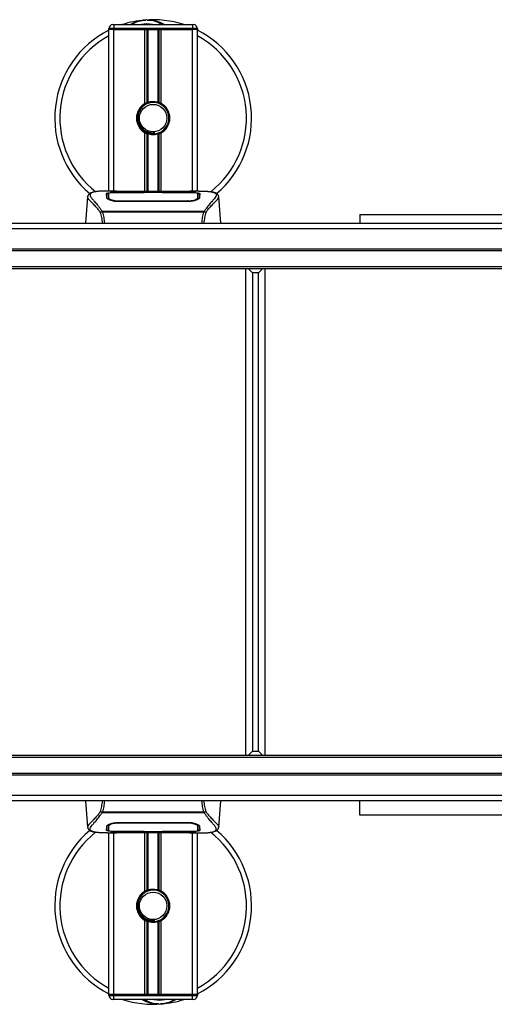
# Model space of a CAD drawing. Header units: millimetres. Extents: x 0 to 420, y 0 to 297.
# Tile 12 of 106: x 199 to 212, y 92 to 118. Entities that reach past the tile are written whole.
import ezdxf

# ---------------------------------------------------------------- set-up
doc = ezdxf.new("R2010")
doc.units = ezdxf.units.MM

msp = doc.modelspace()

# ---------------------------------------------------------------- linework, layer by layer
at = {"color": 7, "linetype": 'Continuous', "lineweight": 25}
for p, q in [((201.9713, 117.81465), (201.83869, 117.81465)), ((201.83869, 117.78813), (201.83869, 117.81465)), ((201.83869, 113.43871), (201.83869, 117.78813)), ((201.9713, 117.78813), (201.83869, 117.78813)), ((201.9713, 117.78813), (201.83869, 117.78813)), ((201.94478, 117.92073), (201.9713, 117.92073)), ((201.9713, 117.92073), (201.9713, 117.81465)), ((201.9713, 117.92073), (204.09297, 117.92073)), ((201.9713, 117.81465), (201.9713, 117.78813)), ((204.09297, 117.81465), (201.9713, 117.81465)), ((202.81201, 117.78813), (201.9713, 117.78813)), ((201.9713, 117.78813), (204.09297, 117.78813)), ((201.9713, 113.43871), (201.9713, 117.78813)), ((202.81201, 115.79472), (202.81201, 117.78813)), ((202.86951, 115.82175), (202.86951, 117.78813)), ((202.89996, 115.8323), (202.89996, 117.78813)), ((203.16431, 115.8323), (203.16431, 117.78813)), ((203.19476, 115.82175), (203.19476, 117.78813)), ((203.25225, 115.79472), (203.25225, 117.78813)), ((204.09297, 117.78813), (203.25225, 117.78813)), ((204.09297, 117.92073), (204.11949, 117.92073)), ((204.09297, 117.92073), (204.09297, 117.81465)), ((204.09297, 117.78813), (204.09297, 117.81465)), ((204.22557, 117.81465), (204.09297, 117.81465)), ((204.22557, 117.78813), (204.09297, 117.78813)), ((204.22557, 117.78813), (204.09297, 117.78813)), ((204.09297, 113.43871), (204.09297, 117.78813)), ((204.22557, 117.81465), (204.22557, 117.78813)), ((204.22557, 113.43871), (204.22557, 117.78813)), ((202.81201, 113.42434), (202.81201, 115.00779)), ((202.86951, 113.42434), (202.86951, 114.98075)), ((202.89996, 113.42434), (202.89996, 114.97021)), ((203.06892, 114.97852), (203.06601, 115.01202)), ((203.16431, 113.42434), (203.16431, 114.97021)), ((203.19476, 113.42434), (203.19476, 114.98075)), ((203.25225, 113.42434), (203.25225, 115.00779)), ((201.26646, 113.28295), (201.20449, 112.57468)), ((201.26634, 113.28086), (201.26739, 113.28287)), ((202.0482, 113.43871), (201.80057, 113.43871)), ((201.82922, 113.28315), (201.82917, 113.27617)), ((202.81992, 113.39638), (202.09515, 113.39648)), ((202.1039, 113.40069), (202.79344, 113.40069)), ((202.1039, 113.39648), (202.1039, 113.40069)), ((203.82802, 113.42434), (202.23624, 113.42434)), ((203.82798, 113.42431), (202.23628, 113.42431)), ((202.79344, 113.41033), (203.27082, 113.41033)), ((202.79344, 113.41033), (202.79344, 113.40069)), ((202.79344, 113.40069), (202.79344, 113.39639)), ((202.81992, 113.39638), (202.81992, 113.4065)), ((203.24426, 113.4065), (202.81992, 113.4065)), ((203.24425, 113.39638), (203.24426, 113.4065)), ((203.24426, 113.4065), (203.24426, 113.39638)), ((203.27082, 113.41033), (203.27082, 113.40069)), ((203.27082, 113.40069), (203.96036, 113.40069)), ((203.27082, 113.40069), (203.27082, 113.39639)), ((203.96036, 113.39647), (203.96036, 113.40069)), ((204.26386, 113.43871), (204.02073, 113.43871)), ((204.17196, 113.4354), (204.16202, 113.43435)), ((204.2325, 113.25672), (204.23339, 113.22061)), ((204.23506, 113.28151), (204.23452, 113.37163)), ((204.23529, 113.24371), (204.23505, 113.28151)), ((204.79792, 113.28086), (204.79687, 113.28287)), ((204.85977, 112.57468), (204.79781, 113.28295)), ((202.09787, 113.17419), (202.09737, 113.15418)), ((203.96036, 113.15373), (202.1039, 113.15373)), ((203.9597, 113.17417), (203.95988, 113.17417)), ((201.64908, 112.88219), (201.65491, 112.89593)), ((201.65491, 112.89593), (204.41003, 112.89593)), ((204.39606, 112.86621), (201.66814, 112.86621)), ((204.41003, 112.89593), (204.41504, 112.88239)), ((208.60151, 112.80221), (208.60151, 112.57468)), ((208.60151, 112.80221), (216.82298, 112.80221)), ((198.61251, 112.57468), (218.41423, 112.57468)), ((59.28906, 112.42942), (218.41423, 112.42942)), ((59.28906, 111.88513), (218.41423, 111.88513)), ((59.28906, 111.83209), (218.41423, 111.83209)), ((59.28906, 111.40776), (218.41423, 111.40776)), ((59.28906, 111.35472), (218.41423, 111.35472)), ((205.52366, 111.35472), (205.52366, 98.2311)), ((205.70928, 111.2375), (205.59207, 111.35472)), ((205.86846, 111.2375), (205.70928, 111.2375)), ((205.70928, 111.2375), (205.70928, 98.34831)), ((205.86846, 111.2375), (205.98567, 111.35472)), ((205.86846, 98.34831), (205.86846, 111.2375)), ((206.05408, 98.2311), (206.05408, 111.35472)), ((218.41423, 98.2311), (59.28906, 98.2311)), ((218.41423, 98.17806), (59.28906, 98.17806)), ((205.70928, 98.34831), (205.59207, 98.2311)), ((205.70928, 98.34831), (205.86846, 98.34831)), ((205.86846, 98.34831), (205.98567, 98.2311)), ((218.41423, 97.75372), (59.28906, 97.75372)), ((218.41423, 97.70068), (59.28906, 97.70068)), ((218.41423, 97.15639), (59.28906, 97.15639)), ((218.41423, 97.01114), (198.83417, 97.01114)), ((201.20449, 97.01114), (201.26646, 96.30287)), ((204.79781, 96.30287), (204.85977, 97.01114)), ((208.60151, 96.62448), (208.60151, 97.01114)), ((201.65423, 96.68989), (201.64922, 96.70342)), ((204.40935, 96.68989), (201.65423, 96.68989)), ((201.66821, 96.7196), (204.39612, 96.7196)), ((204.41518, 96.70363), (204.40935, 96.68989)), ((216.06074, 96.62448), (208.60151, 96.62448)), ((210.67708, 96.62448), (210.67708, 96.62316)), ((211.10085, 96.62316), (211.10085, 96.62448)), ((201.26634, 96.30495), (201.26739, 96.30295)), ((201.82897, 96.3421), (201.82922, 96.30431)), ((201.8292, 96.30431), (201.82974, 96.21419)), ((201.83176, 96.3291), (201.83087, 96.36521)), ((202.1039, 96.43208), (203.96036, 96.43208)), ((202.10457, 96.41164), (202.10438, 96.41164)), ((203.96639, 96.41163), (203.9669, 96.43163)), ((204.23504, 96.30266), (204.23509, 96.30964)), ((204.79792, 96.30495), (204.79687, 96.30295)), ((201.8004, 96.14711), (202.04353, 96.14711)), ((201.83869, 91.79768), (201.83869, 96.14711)), ((201.8923, 96.15042), (201.90224, 96.15147)), ((201.9713, 91.79768), (201.9713, 96.14711)), ((202.1039, 96.18934), (202.1039, 96.18513)), ((202.79344, 96.18513), (202.1039, 96.18513)), ((202.23624, 96.16147), (203.82802, 96.16147)), ((202.23628, 96.16151), (203.82798, 96.16151)), ((202.79344, 96.18513), (202.79344, 96.18943)), ((202.79344, 96.17548), (202.79344, 96.18513)), ((203.27082, 96.17548), (202.79344, 96.17548)), ((202.81201, 94.57803), (202.81201, 96.16147)), ((202.82001, 96.18943), (202.82001, 96.17932)), ((202.82001, 96.17932), (202.82001, 96.18943)), ((202.82001, 96.17932), (203.24434, 96.17932)), ((202.86951, 94.60507), (202.86951, 96.16147)), ((202.89996, 94.61561), (202.89996, 96.16147)), ((203.16431, 94.61561), (203.16431, 96.16147)), ((203.19476, 94.60507), (203.19476, 96.16147)), ((203.24434, 96.18943), (203.96911, 96.18934)), ((203.24434, 96.18943), (203.24434, 96.17932)), ((203.25225, 94.57803), (203.25225, 96.16147)), ((203.27082, 96.18513), (203.27082, 96.18943)), ((203.27082, 96.17548), (203.27082, 96.18513)), ((203.96036, 96.18513), (203.27082, 96.18513)), ((203.96036, 96.18934), (203.96036, 96.18513)), ((204.01606, 96.14711), (204.2637, 96.14711)), ((204.09297, 91.79768), (204.09297, 96.14711)), ((204.22557, 91.79768), (204.22557, 96.14711)), ((202.81201, 91.79768), (202.81201, 93.7911)), ((202.86951, 91.79768), (202.86951, 93.76406)), ((202.89996, 91.79768), (202.89996, 93.75352)), ((203.06892, 93.76183), (203.06601, 93.79533)), ((203.16431, 91.79768), (203.16431, 93.75352)), ((203.19476, 91.79768), (203.19476, 93.76406)), ((203.25225, 91.79768), (203.25225, 93.7911)), ((201.9713, 91.79768), (201.83869, 91.79768)), ((201.83869, 91.79768), (201.9713, 91.79768)), ((201.83869, 91.77116), (201.83869, 91.79768)), ((201.83869, 91.77116), (201.9713, 91.77116)), ((202.81201, 91.79768), (201.9713, 91.79768)), ((201.9713, 91.79768), (201.9713, 91.77116)), ((204.09297, 91.79768), (201.9713, 91.79768)), ((201.9713, 91.66508), (201.9713, 91.77116)), ((201.9713, 91.77116), (204.09297, 91.77116)), ((204.09297, 91.79768), (203.25225, 91.79768)), ((204.22557, 91.79768), (204.09297, 91.79768)), ((204.09297, 91.79768), (204.22557, 91.79768)), ((204.09297, 91.77116), (204.09297, 91.79768)), ((204.09297, 91.77116), (204.22557, 91.77116)), ((204.09297, 91.66508), (204.09297, 91.77116)), ((204.22557, 91.79768), (204.22557, 91.77116)), ((201.9713, 91.66508), (201.94478, 91.66508)), ((204.09297, 91.66508), (201.9713, 91.66508)), ((204.11949, 91.66508), (204.09297, 91.66508))]:
    msp.add_line(p, q, dxfattribs=at)
at = {"color": 7, "linetype": 'Continuous', "lineweight": 25, "flags": 128}
for points in [[(203.96912, 113.39648), (203.61839, 113.39642), (203.24425, 113.39638)], [(203.96639, 113.17419), (203.96036, 113.17417), (203.95988, 113.17417)], [(202.09787, 96.41162), (202.1039, 96.41164), (202.10438, 96.41164)], [(202.09514, 96.18934), (202.44587, 96.1894), (202.82001, 96.18943)]]:
    msp.add_lwpolyline(points, dxfattribs=at)
at = {"color": 7, "linetype": 'Continuous', "lineweight": 25}
for centre in [(203.03213, 115.40125), (203.03213, 94.18456)]:
    msp.add_circle(centre, 0.37129, dxfattribs=at)
for centre, radius, start, end in [((203.03213, 115.40125), 2.65209, 94.974241, 108.194872), ((202.86196, 117.3564), 0.68954, 54.926098, 125.073902), ((203.03213, 115.40125), 2.65209, 71.805128, 94.974241), ((203.03213, 115.40125), 2.65209, 116.743684, 229.984768), ((201.94478, 117.81465), 0.10608, 90, 180), ((202.86196, 117.3564), 0.58346, 75.287788, 104.712212), ((204.11949, 117.81465), 0.10608, 0, 90), ((203.03213, 115.40125), 2.65209, 310.046839, 63.256316), ((203.03213, 115.40125), 2.51537, 118.324088, 232.137337), ((203.03213, 115.40125), 2.51537, 308.047069, 61.675912), ((203.03213, 115.40125), 0.45085, 119.224658, 240.775342), ((203.03213, 115.40125), 0.45085, 111.143405, 119.224658), ((203.03213, 115.40125), 0.42433, 274.974241, 94.974241), ((203.03213, 115.40125), 0.45085, 60.775342, 68.856595), ((203.03213, 115.40125), 0.45085, 299.224658, 60.775342), ((203.03213, 115.40125), 0.45085, 240.775342, 248.856595), ((203.03213, 115.40125), 0.45085, 291.143405, 299.224658), ((203.03213, 94.18456), 2.65209, 130.046839, 243.256316), ((203.03213, 94.18456), 2.51537, 128.047069, 241.675912), ((203.03213, 94.18456), 2.65209, 296.743684, 49.984768), ((203.03213, 94.18456), 2.51537, 298.324088, 52.137337), ((203.03213, 94.18456), 0.45085, 119.224658, 240.775342), ((203.03213, 94.18456), 0.45085, 111.143405, 119.224658), ((203.03213, 94.18456), 0.42433, 274.974241, 94.974241), ((203.03213, 94.18456), 0.45085, 60.775342, 68.856595), ((203.03213, 94.18456), 0.45085, 299.224658, 60.775342), ((203.03213, 94.18456), 0.45085, 240.775342, 248.856595), ((203.03213, 94.18456), 0.45085, 291.143405, 299.224658), ((201.94478, 91.77116), 0.10608, 180, 270), ((204.11949, 91.77116), 0.10608, 270, 0), ((203.03213, 94.18456), 2.65209, 251.805128, 274.974241), ((203.2023, 92.22941), 0.68954, 234.926098, 305.073902), ((203.2023, 92.22941), 0.58346, 255.287788, 284.712212), ((203.03213, 94.18456), 2.65209, 274.974241, 288.194872)]:
    msp.add_arc(centre, radius, start, end, dxfattribs=at)
for points, knots in [([(202.41721, 117.92073), (202.42152, 117.92358), (202.49199, 117.97001), (202.62184, 118.01519), (202.74933, 118.03873), (202.80172, 118.04331), (202.80217, 118.04335)], [0, 0, 0, 0, 0.03729849, 0.60902041, 0.99664446, 1, 1, 1, 1]), ([(202.80217, 118.04335), (202.80262, 118.04339), (202.81474, 118.04445), (202.82694, 118.04398), (202.83869, 118.04352)], [0, 0, 0, 0, 0.03710938, 1, 1, 1, 1]), ([(202.87499, 118.04358), (202.90337, 118.04432), (203.00877, 118.04707), (203.15038, 118.01191), (203.27702, 117.96184), (203.32645, 117.93108), (203.34307, 117.92073)], [0, 0, 0, 0, 0.17640166, 0.65503379, 0.8840221, 1, 1, 1, 1]), ([(203.06892, 114.97852), (203.01524, 114.97975), (202.90638, 114.98227), (202.76081, 115.06231), (202.65432, 115.18648), (202.6008, 115.34297), (202.61195, 115.50505), (202.66351, 115.63376), (202.72359, 115.68462), (202.74351, 115.70149)], [0, 0, 0, 0, 0.1532567, 0.3107756, 0.4622177, 0.61755972, 0.7743655, 0.92518437, 1, 1, 1, 1]), ([(202.99534, 115.82399), (202.94904, 115.81423), (202.85644, 115.79472), (202.7398, 115.70922), (202.65666, 115.59314), (202.6177, 115.45605), (202.62715, 115.31549), (202.68203, 115.18713), (202.77591, 115.08508), (202.89737, 115.02178), (202.99897, 115.00633), (203.05459, 115.01105), (203.06601, 115.01202)], [0, 0, 0, 0, 0.11029899, 0.22059797, 0.33089694, 0.4412694, 0.54893858, 0.65628707, 0.76369695, 0.86864917, 0.97304725, 1, 1, 1, 1]), ([(202.86951, 115.82175), (202.8706, 115.82217), (202.87391, 115.82345), (202.88085, 115.826), (202.89009, 115.82919), (202.89661, 115.83127), (202.89972, 115.83222), (202.89996, 115.8323)], [0, 0, 0, 0, 0.13279182, 0.40328924, 0.68794599, 0.97624213, 1, 1, 1, 1]), ([(202.89996, 115.8323), (202.91247, 115.8358), (202.95502, 115.84769), (203.03301, 115.85535), (203.11132, 115.84698), (203.1506, 115.83609), (203.16431, 115.8323)], [0, 0, 0, 0, 0.15316231, 0.52061175, 0.83276392, 1, 1, 1, 1]), ([(203.16431, 115.8323), (203.16589, 115.8318), (203.17028, 115.83044), (203.17821, 115.82782), (203.18736, 115.82458), (203.19229, 115.8227), (203.19476, 115.82175)], [0, 0, 0, 0, 0.15557258, 0.42978375, 0.7145238, 1, 1, 1, 1]), ([(202.89996, 114.97021), (202.89928, 114.97042), (202.89588, 114.97146), (202.88907, 114.97366), (202.8799, 114.97684), (202.87333, 114.97928), (202.87025, 114.98046), (202.86951, 114.98075)], [0, 0, 0, 0, 0.06768855, 0.33799524, 0.61961326, 0.90796392, 1, 1, 1, 1]), ([(203.16431, 114.97021), (203.13757, 114.96345), (203.08319, 114.94972), (202.99287, 114.94936), (202.93234, 114.96058), (202.90389, 114.96904), (202.89996, 114.97021)], [0, 0, 0, 0, 0.31763159, 0.64587204, 0.9510876, 1, 1, 1, 1]), ([(203.19476, 114.98075), (203.1943, 114.98057), (203.19172, 114.97958), (203.18594, 114.97741), (203.17694, 114.97425), (203.16941, 114.97178), (203.1654, 114.97054), (203.16431, 114.97021)], [0, 0, 0, 0, 0.05704611, 0.3223495, 0.60367528, 0.89214027, 1, 1, 1, 1]), ([(201.60771, 112.86836), (201.59185, 112.88942), (201.54385, 112.95319), (201.46478, 113.04098), (201.38226, 113.12429), (201.3193, 113.18645), (201.27426, 113.24085), (201.26922, 113.26632), (201.26634, 113.28086)], [0, 0, 0, 0, 0.084247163, 0.255086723, 0.426725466, 0.597963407, 0.770602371, 1, 1, 1, 1]), ([(201.43947, 113.41361), (201.4287, 113.41157), (201.40124, 113.40638), (201.36983, 113.3957), (201.34403, 113.38398), (201.32832, 113.37456), (201.31733, 113.36632), (201.30966, 113.35951), (201.30415, 113.35414), (201.30051, 113.35049), (201.29801, 113.34809), (201.29689, 113.34706), (201.29627, 113.3465), (201.29579, 113.34607), (201.29546, 113.34579), (201.29514, 113.34551), (201.29471, 113.34515), (201.2942, 113.34473), (201.29337, 113.34406), (201.29251, 113.34339), (201.29142, 113.34255), (201.2899, 113.34125), (201.28918, 113.34068), (201.28721, 113.33797), (201.2866, 113.33708), (201.28616, 113.33642), (201.28569, 113.3357), (201.28501, 113.33464), (201.28361, 113.33241), (201.28188, 113.32948), (201.27602, 113.31894), (201.26996, 113.30463), (201.26775, 113.29107), (201.26648, 113.28323)], [0, 0, 0, 0, 0.13346194, 0.34016958, 0.46160951, 0.55730778, 0.62992241, 0.68217732, 0.71692903, 0.7371149, 0.74272174, 0.74460414, 0.7459796, 0.74651976, 0.74699289, 0.74743167, 0.74787155, 0.74886374, 0.75011647, 0.75397334, 0.75908593, 0.76862625, 0.78821087, 0.79094759, 0.79197558, 0.79286909, 0.79373558, 0.79468443, 0.7971036, 0.8047367, 0.8162438, 0.89371675, 1, 1, 1, 1]), ([(201.45731, 113.41614), (201.44692, 113.414), (201.42472, 113.40944), (201.38494, 113.397), (201.34554, 113.37642), (201.32466, 113.34098), (201.3343, 113.30214), (201.35723, 113.26584), (201.37768, 113.23915), (201.40404, 113.20795), (201.4352, 113.17297), (201.47199, 113.13208), (201.51272, 113.08511), (201.557, 113.03046), (201.60489, 112.96893), (201.63742, 112.92146), (201.65491, 112.89593)], [0, 0, 0, 0, 0.06157012, 0.13151171, 0.27071941, 0.40337504, 0.53510625, 0.58328098, 0.63315897, 0.68442904, 0.73675836, 0.78384784, 0.83893216, 0.89157329, 0.94168727, 1, 1, 1, 1]), ([(201.80057, 113.43866), (201.79778, 113.43868), (201.78745, 113.43874), (201.76739, 113.43863), (201.74285, 113.43846), (201.71849, 113.43812), (201.69431, 113.43761), (201.66894, 113.43686), (201.64139, 113.43576), (201.60787, 113.434), (201.57224, 113.43147), (201.53536, 113.42798), (201.49988, 113.42362), (201.47366, 113.41983), (201.45991, 113.41672), (201.45731, 113.41614)], [0, 0, 0, 0, 0.02762691, 0.10239616, 0.17945658, 0.24994161, 0.31702439, 0.38965422, 0.46782264, 0.55148696, 0.67182448, 0.76737343, 0.86398611, 0.97427426, 1, 1, 1, 1]), ([(201.77747, 113.37103), (201.78097, 113.37495), (201.78798, 113.38278), (201.84421, 113.39149), (201.92717, 113.39741), (202.01908, 113.40028), (202.07979, 113.40057), (202.1039, 113.40069)], [0, 0, 0, 0, 0.21521677, 0.43046232, 0.64509935, 0.85904026, 1, 1, 1, 1]), ([(201.78035, 113.26108), (201.77972, 113.28478), (201.77879, 113.32038), (201.77797, 113.35193), (201.77763, 113.36467), (201.77747, 113.37103)], [0, 0, 0, 0, 0.49858361, 0.74918971, 1, 1, 1, 1]), ([(201.81395, 113.35863), (201.80295, 113.35659), (201.7808, 113.35249), (201.77874, 113.34708), (201.7777, 113.34435)], [0, 0, 0, 0, 0.49631334, 1, 1, 1, 1]), ([(202.1039, 113.15373), (202.06947, 113.15516), (202.00066, 113.15801), (201.90796, 113.17875), (201.83394, 113.20651), (201.78847, 113.23589), (201.78282, 113.25341), (201.78035, 113.26108)], [0, 0, 0, 0, 0.199131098, 0.397931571, 0.605889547, 0.827379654, 1, 1, 1, 1]), ([(201.82916, 113.27617), (201.8291, 113.26445), (201.82898, 113.24428), (201.82873, 113.22277), (201.82863, 113.21376)], [0, 0, 0, 0, 0.58164119, 1, 1, 1, 1]), ([(201.82976, 113.37163), (201.82976, 113.37139), (201.8296, 113.34189), (201.82939, 113.3124), (201.82919, 113.28315)], [0, 0, 0, 0, 0.00827271, 1, 1, 1, 1]), ([(201.82977, 113.37156), (201.8296, 113.34349), (201.82942, 113.31402), (201.82923, 113.28455), (201.82922, 113.28315)], [0, 0, 0, 0, 0.95264015, 1, 1, 1, 1]), ([(202.09515, 113.39648), (202.06543, 113.39625), (202.006, 113.39581), (201.92675, 113.39215), (201.86675, 113.38633), (201.83439, 113.37918), (201.8311, 113.37376), (201.82977, 113.37156)], [0, 0, 0, 0, 0.21287602, 0.42573624, 0.63903454, 0.85331242, 1, 1, 1, 1]), ([(201.83176, 113.25672), (201.83174, 113.25814), (201.83129, 113.28449), (201.8307, 113.31755), (201.83013, 113.35028), (201.82988, 113.36475), (201.82977, 113.37137), (201.82977, 113.37156)], [0, 0, 0, 0, 0.02546624, 0.4713629, 0.73178735, 0.99246436, 1, 1, 1, 1]), ([(201.83065, 113.21242), (201.83078, 113.21753), (201.83115, 113.23229), (201.83152, 113.24706), (201.83176, 113.25672)], [0, 0, 0, 0, 0.3458763, 1, 1, 1, 1]), ([(201.83176, 113.25672), (201.83483, 113.24872), (201.84095, 113.23273), (201.88752, 113.20779), (201.95581, 113.18733), (202.03027, 113.17592), (202.07893, 113.17467), (202.09787, 113.17419)], [0, 0, 0, 0, 0.21773223, 0.43557879, 0.65075483, 0.86407246, 1, 1, 1, 1]), ([(202.23628, 113.42431), (202.21832, 113.42434), (202.16036, 113.42444), (202.06542, 113.42563), (201.96854, 113.4281), (201.90263, 113.43094), (201.87166, 113.43357), (201.88542, 113.43479), (201.8923, 113.4354)], [0, 0, 0, 0, 0.082154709, 0.265139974, 0.448671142, 0.632499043, 0.816300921, 1, 1, 1, 1]), ([(201.92442, 113.43018), (201.91503, 113.43064), (201.89993, 113.43139), (201.8903, 113.43246), (201.89125, 113.43228), (201.8915, 113.43224)], [0, 0, 0, 0, 0.55060159, 0.88501525, 1, 1, 1, 1]), ([(201.8923, 113.4354), (201.94965, 113.43693), (202.04495, 113.43948), (202.19054, 113.43763), (202.28687, 113.43435), (202.34308, 113.42929), (202.35433, 113.42828)], [0, 0, 0, 0, 0.30152184, 0.50104725, 0.90023015, 1, 1, 1, 1]), ([(201.91262, 113.43086), (201.91235, 113.43101), (201.90915, 113.43282), (201.90225, 113.43466), (201.89562, 113.43515), (201.8923, 113.4354)], [0, 0, 0, 0, 0.04443315, 0.52221653, 1, 1, 1, 1]), ([(202.23628, 113.42436), (202.21295, 113.4244), (202.16413, 113.42449), (202.0928, 113.42534), (202.02567, 113.42665), (201.97003, 113.42826), (201.93566, 113.42953), (201.92537, 113.43013), (201.92442, 113.43018)], [0, 0, 0, 0, 0.18189708, 0.38061319, 0.58093849, 0.78035725, 0.97967552, 1, 1, 1, 1]), ([(202.37422, 113.42434), (202.37103, 113.42549), (202.3646, 113.42779), (202.35777, 113.42812), (202.35433, 113.42828)], [0, 0, 0, 0, 0.49524741, 1, 1, 1, 1]), ([(203.70993, 113.42828), (203.70649, 113.42812), (203.69966, 113.42779), (203.69323, 113.42549), (203.69004, 113.42434)], [0, 0, 0, 0, 0.50476564, 1, 1, 1, 1]), ([(203.70993, 113.42828), (203.74533, 113.43104), (203.80416, 113.43561), (203.93621, 113.43861), (204.05539, 113.44023), (204.15252, 113.4362), (204.17196, 113.4354)], [0, 0, 0, 0, 0.30143784, 0.50095323, 0.90014009, 1, 1, 1, 1]), ([(204.16008, 113.43139), (204.15141, 113.43081), (204.12953, 113.42934), (204.05379, 113.42689), (203.94833, 113.42475), (203.86809, 113.42446), (203.82798, 113.42431)], [0, 0, 0, 0, 0.17981299, 0.45378319, 0.72700373, 1, 1, 1, 1]), ([(203.96036, 113.40069), (203.99698, 113.40043), (204.07022, 113.39992), (204.16788, 113.39572), (204.24167, 113.38889), (204.28125, 113.38032), (204.2852, 113.37371), (204.28679, 113.37103)], [0, 0, 0, 0, 0.21341182, 0.42681727, 0.64048529, 0.85457431, 1, 1, 1, 1]), ([(204.28391, 113.26108), (204.27981, 113.25094), (204.27159, 113.23065), (204.21158, 113.19772), (204.12427, 113.16974), (204.03383, 113.15534), (203.97828, 113.15413), (203.96036, 113.15373)], [0, 0, 0, 0, 0.2254673, 0.45085364, 0.67736923, 0.89591171, 1, 1, 1, 1]), ([(203.96639, 113.17419), (203.99615, 113.17533), (204.05568, 113.1776), (204.13503, 113.19398), (204.19503, 113.21601), (204.22749, 113.23832), (204.23105, 113.25138), (204.2325, 113.25672)], [0, 0, 0, 0, 0.2128654, 0.42572184, 0.63872248, 0.85234986, 1, 1, 1, 1]), ([(204.2345, 113.37156), (204.2316, 113.37477), (204.22582, 113.3812), (204.17982, 113.38854), (204.11207, 113.39364), (204.03744, 113.39614), (203.98839, 113.39638), (203.96912, 113.39648)], [0, 0, 0, 0, 0.21612272, 0.43228358, 0.64748247, 0.86145988, 1, 1, 1, 1]), ([(204.17196, 113.4354), (204.17589, 113.43513), (204.18835, 113.43429), (204.18837, 113.43293), (204.16586, 113.43171), (204.16008, 113.43139)], [0, 0, 0, 0, 0.25540478, 0.808946, 1, 1, 1, 1]), ([(204.17377, 113.4324), (204.17378, 113.43241), (204.17457, 113.43255), (204.17093, 113.43199), (204.16398, 113.43155), (204.16008, 113.43131)], [0, 0, 0, 0, 0.00626083, 0.44327513, 1, 1, 1, 1]), ([(204.2345, 113.37156), (204.23449, 113.37137), (204.2343, 113.36009), (204.23393, 113.33926), (204.23327, 113.30087), (204.23279, 113.27405), (204.23252, 113.25814), (204.2325, 113.25672)], [0, 0, 0, 0, 0.0075194, 0.45666513, 0.71535566, 0.97452521, 1, 1, 1, 1]), ([(204.23505, 113.28151), (204.23504, 113.28285), (204.23494, 113.29779), (204.23476, 113.32781), (204.23459, 113.35648), (204.2345, 113.37156)], [0, 0, 0, 0, 0.04480435, 0.49764008, 1, 1, 1, 1]), ([(204.23561, 113.21455), (204.23551, 113.22318), (204.23527, 113.24445), (204.23516, 113.2643), (204.23509, 113.27609)], [0, 0, 0, 0, 0.40550496, 1, 1, 1, 1]), ([(204.28656, 113.34435), (204.28485, 113.34842), (204.28254, 113.35389), (204.25669, 113.35769), (204.25004, 113.35866)], [0, 0, 0, 0, 0.74296977, 1, 1, 1, 1]), ([(204.26386, 113.43866), (204.26904, 113.43868), (204.29862, 113.43876), (204.36156, 113.43816), (204.42977, 113.43573), (204.48035, 113.43232), (204.50589, 113.43017), (204.5299, 113.42777), (204.55071, 113.42534), (204.57119, 113.42258), (204.58933, 113.41966), (204.60315, 113.41722), (204.60998, 113.41573), (204.61083, 113.41554)], [0, 0, 0, 0, 0.04881498, 0.27892257, 0.54515535, 0.62717383, 0.69834333, 0.75858144, 0.82840444, 0.87364995, 0.93389274, 0.99178224, 1, 1, 1, 1]), ([(204.28679, 113.37103), (204.28663, 113.36469), (204.28622, 113.34883), (204.28536, 113.31601), (204.2844, 113.27941), (204.28391, 113.26108)], [0, 0, 0, 0, 0.249392, 0.62414375, 1, 1, 1, 1]), ([(204.61083, 113.41554), (204.61578, 113.41451), (204.62627, 113.4123), (204.6412, 113.40852), (204.65552, 113.40435), (204.67929, 113.39626), (204.70714, 113.38273), (204.7309, 113.35921), (204.73737, 113.32932), (204.72449, 113.29032), (204.68864, 113.24015), (204.63071, 113.17475), (204.55223, 113.08713), (204.48337, 113.00132), (204.43554, 112.93441), (204.41834, 112.90847), (204.41003, 112.89593)], [0, 0, 0, 0, 0.02969414, 0.06305591, 0.09492768, 0.12531521, 0.23205808, 0.32960303, 0.43327649, 0.53202469, 0.63076786, 0.73507022, 0.83793216, 0.94137578, 0.97165063, 1, 1, 1, 1]), ([(204.45657, 112.86838), (204.47242, 112.88943), (204.52041, 112.95319), (204.59948, 113.04098), (204.68201, 113.12429), (204.74496, 113.18645), (204.79, 113.24085), (204.79505, 113.26632), (204.79792, 113.28086)], [0, 0, 0, 0, 0.0842305, 0.25507317, 0.42671503, 0.59795609, 0.7705982, 1, 1, 1, 1]), ([(204.79778, 113.28323), (204.79651, 113.29107), (204.7943, 113.30463), (204.78824, 113.31894), (204.78238, 113.32948), (204.78065, 113.33241), (204.77925, 113.33465), (204.77857, 113.3357), (204.77811, 113.33642), (204.77766, 113.33708), (204.77705, 113.33797), (204.77509, 113.34068), (204.77432, 113.34129), (204.77254, 113.34279), (204.77127, 113.34375), (204.77007, 113.34473), (204.76956, 113.34515), (204.76913, 113.34551), (204.76881, 113.34578), (204.76848, 113.34607), (204.768, 113.34649), (204.76719, 113.34722), (204.76616, 113.34818), (204.76367, 113.35056), (204.76013, 113.35412), (204.7546, 113.35951), (204.74694, 113.36631), (204.73595, 113.37455), (204.72026, 113.38397), (204.69444, 113.39568), (204.66481, 113.40588), (204.63938, 113.41073), (204.63059, 113.41241)], [0, 0, 0, 0, 0.10895151, 0.18836403, 0.20015725, 0.20797863, 0.21045693, 0.21142904, 0.21231706, 0.21323322, 0.21428764, 0.21709508, 0.23718398, 0.24934952, 0.25616294, 0.25744907, 0.25846748, 0.25891857, 0.25936812, 0.25985246, 0.2604052, 0.2618126, 0.26492315, 0.26948017, 0.29015729, 0.32576371, 0.37931044, 0.4537257, 0.55180182, 0.67626306, 0.8881219, 1, 1, 1, 1]), ([(201.82422, 113.23374), (201.82541, 113.22489), (201.82679, 113.21468), (201.84639, 113.20435), (201.84898, 113.20298)], [0, 0, 0, 0, 0.86801111, 1, 1, 1, 1]), ([(202.09787, 113.17419), (202.09988, 113.17418), (202.31214, 113.17356), (202.93275, 113.17429), (203.55134, 113.17422), (203.9597, 113.17417)], [0, 0, 0, 0, 0.00323915, 0.34201142, 1, 1, 1, 1]), ([(203.96717, 113.14355), (203.96716, 113.14379), (203.96691, 113.154), (203.96665, 113.16422), (203.96639, 113.17419)], [0, 0, 0, 0, 0.02342788, 1, 1, 1, 1]), ([(204.20693, 113.19852), (204.21564, 113.20356), (204.23643, 113.21557), (204.23872, 113.22706), (204.24005, 113.23374)], [0, 0, 0, 0, 0.41900897, 1, 1, 1, 1]), ([(201.60775, 112.86844), (201.61131, 112.87046), (201.61849, 112.87455), (201.63247, 112.87959), (201.64316, 112.88174), (201.64878, 112.88234), (201.64909, 112.88237)], [0, 0, 0, 0, 0.32361461, 0.65359013, 0.98086966, 1, 1, 1, 1]), ([(201.67244, 112.57468), (201.66449, 112.62463), (201.64828, 112.72653), (201.62144, 112.82053), (201.60775, 112.86844)], [0, 0, 0, 0, 0.49025565, 1, 1, 1, 1]), ([(201.66815, 112.86621), (201.66802, 112.8663), (201.66108, 112.87127), (201.65502, 112.87678), (201.64908, 112.88219)], [0, 0, 0, 0, 0.01890165, 1, 1, 1, 1]), ([(201.66814, 112.86621), (201.67876, 112.81915), (201.69995, 112.72524), (201.71595, 112.62622), (201.71827, 112.57491), (201.71828, 112.57468)], [0, 0, 0, 0, 0.49992462, 0.99775327, 1, 1, 1, 1]), ([(204.34519, 112.57468), (204.35079, 112.62532), (204.36192, 112.72591), (204.38473, 112.81966), (204.39606, 112.86621)], [0, 0, 0, 0, 0.50345062, 1, 1, 1, 1]), ([(204.45652, 112.86846), (204.44311, 112.82069), (204.41666, 112.72654), (204.40043, 112.6248), (204.39243, 112.57468)], [0, 0, 0, 0, 0.50728505, 1, 1, 1, 1]), ([(204.41523, 112.88224), (204.40911, 112.87697), (204.40288, 112.8716), (204.39618, 112.86631), (204.39606, 112.86621)], [0, 0, 0, 0, 0.98124308, 1, 1, 1, 1]), ([(204.41513, 112.88238), (204.41545, 112.88235), (204.4211, 112.88175), (204.4318, 112.8796), (204.44578, 112.87456), (204.45297, 112.87048), (204.45652, 112.86846)], [0, 0, 0, 0, 0.0200108, 0.34699568, 0.67667396, 1, 1, 1, 1]), ([(201.60774, 96.71736), (201.62116, 96.76512), (201.6476, 96.85928), (201.66384, 96.96101), (201.67184, 97.01114)], [0, 0, 0, 0, 0.50728505, 1, 1, 1, 1]), ([(201.71907, 97.01114), (201.71347, 96.96049), (201.70235, 96.8599), (201.67953, 96.76615), (201.66821, 96.7196)], [0, 0, 0, 0, 0.50345062, 1, 1, 1, 1]), ([(204.39612, 96.7196), (204.3855, 96.76666), (204.36431, 96.86058), (204.34831, 96.95959), (204.346, 97.01091), (204.34599, 97.01114)], [0, 0, 0, 0, 0.49992462, 0.99775327, 1, 1, 1, 1]), ([(204.39182, 97.01114), (204.39977, 96.96118), (204.41598, 96.85928), (204.44283, 96.76529), (204.45651, 96.71737)], [0, 0, 0, 0, 0.49025565, 1, 1, 1, 1]), ([(201.6077, 96.71744), (201.59185, 96.69638), (201.54385, 96.63262), (201.46478, 96.54483), (201.38226, 96.46152), (201.3193, 96.39936), (201.27426, 96.34497), (201.26922, 96.31949), (201.26634, 96.30495)], [0, 0, 0, 0, 0.0842305, 0.25507317, 0.42671503, 0.59795609, 0.7705982, 1, 1, 1, 1]), ([(201.45343, 96.17027), (201.44849, 96.17131), (201.43799, 96.17351), (201.42307, 96.1773), (201.40874, 96.18146), (201.38497, 96.18955), (201.35712, 96.20308), (201.33336, 96.2266), (201.32689, 96.25649), (201.33977, 96.29549), (201.37562, 96.34566), (201.43355, 96.41106), (201.51203, 96.49868), (201.58089, 96.58449), (201.62872, 96.6514), (201.64592, 96.67734), (201.65423, 96.68989)], [0, 0, 0, 0, 0.02969414, 0.06305591, 0.09492768, 0.12531521, 0.23205808, 0.32960303, 0.43327649, 0.53202469, 0.63076786, 0.73507022, 0.83793216, 0.94137578, 0.97165063, 1, 1, 1, 1]), ([(201.64913, 96.70343), (201.64881, 96.70347), (201.64316, 96.70406), (201.63246, 96.70622), (201.61848, 96.71125), (201.6113, 96.71534), (201.60774, 96.71736)], [0, 0, 0, 0, 0.0200108, 0.34699568, 0.67667396, 1, 1, 1, 1]), ([(201.64904, 96.70358), (201.65515, 96.70885), (201.66139, 96.71421), (201.66808, 96.7195), (201.6682, 96.7196)], [0, 0, 0, 0, 0.98124308, 1, 1, 1, 1]), ([(204.39611, 96.7196), (204.39624, 96.71951), (204.40318, 96.71454), (204.40924, 96.70903), (204.41518, 96.70363)], [0, 0, 0, 0, 0.01890165, 1, 1, 1, 1]), ([(204.60695, 96.16968), (204.61734, 96.17181), (204.63954, 96.17637), (204.67932, 96.18881), (204.71872, 96.2094), (204.7396, 96.24483), (204.72997, 96.28367), (204.70703, 96.31997), (204.68658, 96.34666), (204.66022, 96.37786), (204.62906, 96.41284), (204.59227, 96.45374), (204.55154, 96.50071), (204.50726, 96.55535), (204.45937, 96.61689), (204.42684, 96.66436), (204.40935, 96.68989)], [0, 0, 0, 0, 0.06157012, 0.13151171, 0.27071941, 0.40337504, 0.53510625, 0.58328098, 0.63315897, 0.68442904, 0.73675836, 0.78384784, 0.83893216, 0.89157329, 0.94168727, 1, 1, 1, 1]), ([(204.45651, 96.71737), (204.45296, 96.71535), (204.44578, 96.71127), (204.43179, 96.70623), (204.42111, 96.70407), (204.41548, 96.70347), (204.41517, 96.70344)], [0, 0, 0, 0, 0.32361461, 0.65359013, 0.98086966, 1, 1, 1, 1]), ([(204.45656, 96.71745), (204.47241, 96.69639), (204.52041, 96.63262), (204.59948, 96.54483), (204.68201, 96.46152), (204.74496, 96.39936), (204.79, 96.34497), (204.79505, 96.31949), (204.79792, 96.30495)], [0, 0, 0, 0, 0.08424716, 0.25508672, 0.42672547, 0.59796341, 0.77060237, 1, 1, 1, 1]), ([(201.26648, 96.30259), (201.26775, 96.29474), (201.26996, 96.28118), (201.27603, 96.26688), (201.28188, 96.25633), (201.28361, 96.2534), (201.28501, 96.25117), (201.28569, 96.25011), (201.28616, 96.2494), (201.2866, 96.24873), (201.28721, 96.24784), (201.28918, 96.24513), (201.28995, 96.24452), (201.29172, 96.24302), (201.29299, 96.24206), (201.2942, 96.24109), (201.29471, 96.24067), (201.29513, 96.2403), (201.29545, 96.24003), (201.29578, 96.23975), (201.29627, 96.23932), (201.29707, 96.23859), (201.2981, 96.23763), (201.30059, 96.23525), (201.30414, 96.23169), (201.30966, 96.2263), (201.31732, 96.21951), (201.32831, 96.21126), (201.344, 96.20185), (201.36983, 96.19014), (201.39945, 96.17994), (201.42488, 96.17508), (201.43367, 96.1734)], [0, 0, 0, 0, 0.10895151, 0.18836403, 0.20015725, 0.20797863, 0.21045693, 0.21142904, 0.21231706, 0.21323322, 0.21428764, 0.21709508, 0.23718398, 0.24934952, 0.25616294, 0.25744907, 0.25846748, 0.25891857, 0.25936812, 0.25985246, 0.2604052, 0.2618126, 0.26492315, 0.26948017, 0.29015729, 0.32576371, 0.37931044, 0.4537257, 0.55180182, 0.67626306, 0.8881219, 1, 1, 1, 1]), ([(201.77747, 96.21478), (201.77763, 96.22112), (201.77805, 96.23699), (201.7789, 96.2698), (201.77986, 96.3064), (201.78035, 96.32473)], [0, 0, 0, 0, 0.249392, 0.62414375, 1, 1, 1, 1]), ([(201.78035, 96.32473), (201.78446, 96.33488), (201.79267, 96.35517), (201.85268, 96.38809), (201.94, 96.41608), (202.03043, 96.43047), (202.08598, 96.43169), (202.1039, 96.43208)], [0, 0, 0, 0, 0.2254673, 0.45085364, 0.67736923, 0.89591171, 1, 1, 1, 1]), ([(201.85734, 96.38729), (201.84862, 96.38226), (201.82783, 96.37024), (201.82555, 96.35875), (201.82422, 96.35207)], [0, 0, 0, 0, 0.41900897, 1, 1, 1, 1]), ([(201.82865, 96.37126), (201.82875, 96.36264), (201.82899, 96.34136), (201.8291, 96.32152), (201.82917, 96.30972)], [0, 0, 0, 0, 0.40550496, 1, 1, 1, 1]), ([(201.82922, 96.30431), (201.82922, 96.30296), (201.82932, 96.28802), (201.82951, 96.25801), (201.82968, 96.22934), (201.82977, 96.21426)], [0, 0, 0, 0, 0.04480435, 0.49764008, 1, 1, 1, 1]), ([(201.82977, 96.21426), (201.82977, 96.21444), (201.82997, 96.22572), (201.83033, 96.24655), (201.83099, 96.28494), (201.83147, 96.31176), (201.83174, 96.32767), (201.83176, 96.3291)], [0, 0, 0, 0, 0.0075194, 0.45666513, 0.71535566, 0.97452521, 1, 1, 1, 1]), ([(202.09787, 96.41162), (202.06811, 96.41049), (202.00859, 96.40821), (201.92923, 96.39183), (201.86923, 96.36981), (201.83677, 96.3475), (201.83322, 96.33444), (201.83176, 96.3291)], [0, 0, 0, 0, 0.2128654, 0.42572184, 0.63872248, 0.85234986, 1, 1, 1, 1]), ([(202.09709, 96.44226), (202.0971, 96.44202), (202.09736, 96.43181), (202.09762, 96.4216), (202.09787, 96.41162)], [0, 0, 0, 0, 0.02342788, 1, 1, 1, 1]), ([(203.96639, 96.41163), (203.96438, 96.41163), (203.75212, 96.41226), (203.13152, 96.41152), (202.51292, 96.41159), (202.10457, 96.41164)], [0, 0, 0, 0, 0.00323915, 0.34201142, 1, 1, 1, 1]), ([(203.96036, 96.43208), (203.99479, 96.43065), (204.0636, 96.4278), (204.1563, 96.40706), (204.23032, 96.3793), (204.27579, 96.34992), (204.28144, 96.3324), (204.28391, 96.32473)], [0, 0, 0, 0, 0.199131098, 0.397931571, 0.605889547, 0.827379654, 1, 1, 1, 1]), ([(204.2325, 96.3291), (204.22944, 96.33709), (204.22331, 96.35309), (204.17674, 96.37803), (204.10845, 96.39848), (204.034, 96.4099), (203.98533, 96.41114), (203.96639, 96.41163)], [0, 0, 0, 0, 0.21773223, 0.43557879, 0.65075483, 0.86407246, 1, 1, 1, 1]), ([(204.24005, 96.35207), (204.23885, 96.36093), (204.23747, 96.37113), (204.21787, 96.38147), (204.21528, 96.38283)], [0, 0, 0, 0, 0.86801111, 1, 1, 1, 1]), ([(204.23361, 96.37339), (204.23348, 96.36828), (204.23311, 96.35352), (204.23274, 96.33876), (204.2325, 96.3291)], [0, 0, 0, 0, 0.3458763, 1, 1, 1, 1]), ([(204.2325, 96.3291), (204.23252, 96.32767), (204.23297, 96.30133), (204.23356, 96.26826), (204.23413, 96.23554), (204.23438, 96.22107), (204.23449, 96.21444), (204.2345, 96.21426)], [0, 0, 0, 0, 0.02546624, 0.4713629, 0.73178735, 0.99246436, 1, 1, 1, 1]), ([(204.2345, 96.21418), (204.2345, 96.21443), (204.23467, 96.24392), (204.23487, 96.27341), (204.23507, 96.30266)], [0, 0, 0, 0, 0.00827271, 1, 1, 1, 1]), ([(204.2345, 96.21426), (204.23466, 96.24233), (204.23484, 96.2718), (204.23503, 96.30127), (204.23504, 96.30266)], [0, 0, 0, 0, 0.952640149, 1, 1, 1, 1]), ([(204.2351, 96.30964), (204.23517, 96.32137), (204.23529, 96.34153), (204.23553, 96.36305), (204.23563, 96.37205)], [0, 0, 0, 0, 0.58164119, 1, 1, 1, 1]), ([(204.28391, 96.32473), (204.28454, 96.30104), (204.28548, 96.26543), (204.2863, 96.23388), (204.28663, 96.22115), (204.28679, 96.21478)], [0, 0, 0, 0, 0.49858361, 0.74918971, 1, 1, 1, 1]), ([(204.6248, 96.17221), (204.63557, 96.17424), (204.66302, 96.17944), (204.69443, 96.19011), (204.72024, 96.20184), (204.73594, 96.21125), (204.74693, 96.21949), (204.7546, 96.2263), (204.76011, 96.23168), (204.76375, 96.23533), (204.76625, 96.23772), (204.76737, 96.23876), (204.76799, 96.23931), (204.76848, 96.23974), (204.7688, 96.24002), (204.76913, 96.2403), (204.76955, 96.24066), (204.77006, 96.24108), (204.77089, 96.24175), (204.77175, 96.24242), (204.77284, 96.24326), (204.77436, 96.24456), (204.77509, 96.24513), (204.77705, 96.24784), (204.77766, 96.24873), (204.77811, 96.2494), (204.77857, 96.25011), (204.77926, 96.25117), (204.78065, 96.2534), (204.78238, 96.25633), (204.78824, 96.26688), (204.7943, 96.28118), (204.79651, 96.29474), (204.79778, 96.30259)], [0, 0, 0, 0, 0.13346194, 0.34016958, 0.46160951, 0.55730778, 0.62992241, 0.68217732, 0.71692903, 0.7371149, 0.74272174, 0.74460414, 0.7459796, 0.74651976, 0.74699289, 0.74743167, 0.74787155, 0.74886374, 0.75011647, 0.75397334, 0.75908593, 0.76862625, 0.78821087, 0.79094759, 0.79197558, 0.79286909, 0.79373558, 0.79468443, 0.7971036, 0.8047367, 0.8162438, 0.89371675, 1, 1, 1, 1]), ([(201.8004, 96.14715), (201.79522, 96.14714), (201.76564, 96.14706), (201.7027, 96.14765), (201.63449, 96.15008), (201.58391, 96.1535), (201.55837, 96.15565), (201.53436, 96.15804), (201.51355, 96.16047), (201.49307, 96.16323), (201.47493, 96.16616), (201.46111, 96.16859), (201.45428, 96.17009), (201.45343, 96.17027)], [0, 0, 0, 0, 0.04881498, 0.27892257, 0.54515535, 0.62717383, 0.69834333, 0.75858144, 0.82840444, 0.87364995, 0.93389274, 0.99178224, 1, 1, 1, 1]), ([(202.1039, 96.18513), (202.06728, 96.18538), (201.99404, 96.1859), (201.89638, 96.19009), (201.82259, 96.19693), (201.78302, 96.20549), (201.77907, 96.2121), (201.77747, 96.21478)], [0, 0, 0, 0, 0.21341182, 0.42681727, 0.64048529, 0.85457431, 1, 1, 1, 1]), ([(201.7777, 96.24146), (201.78028, 96.23746), (201.78461, 96.23072), (201.81837, 96.22609), (201.83204, 96.22421)], [0, 0, 0, 0, 0.59475195, 1, 1, 1, 1]), ([(201.82977, 96.21426), (201.83266, 96.21104), (201.83844, 96.20461), (201.88444, 96.19727), (201.95219, 96.19217), (202.02682, 96.18967), (202.07587, 96.18943), (202.09514, 96.18934)], [0, 0, 0, 0, 0.21612272, 0.43228358, 0.64748247, 0.86145988, 1, 1, 1, 1]), ([(201.8923, 96.15042), (201.88837, 96.15068), (201.87591, 96.15152), (201.87589, 96.15288), (201.8984, 96.15411), (201.90418, 96.15442)], [0, 0, 0, 0, 0.25540478, 0.808946, 1, 1, 1, 1]), ([(201.89049, 96.15341), (201.89048, 96.15341), (201.88969, 96.15327), (201.89334, 96.15383), (201.90029, 96.15426), (201.90418, 96.15451)], [0, 0, 0, 0, 0.00626083, 0.44327513, 1, 1, 1, 1]), ([(202.35433, 96.15753), (202.31893, 96.15478), (202.2601, 96.1502), (202.12805, 96.1472), (202.00887, 96.14558), (201.91174, 96.14961), (201.8923, 96.15042)], [0, 0, 0, 0, 0.30143784, 0.50095323, 0.90014009, 1, 1, 1, 1]), ([(201.90418, 96.15442), (201.91285, 96.155), (201.93473, 96.15648), (202.01047, 96.15892), (202.11593, 96.16106), (202.19617, 96.16136), (202.23628, 96.16151)], [0, 0, 0, 0, 0.17981299, 0.45378319, 0.72700373, 1, 1, 1, 1]), ([(202.35433, 96.15753), (202.35777, 96.1577), (202.3646, 96.15802), (202.37103, 96.16033), (202.37422, 96.16147)], [0, 0, 0, 0, 0.50476564, 1, 1, 1, 1]), ([(203.69004, 96.16147), (203.69323, 96.16033), (203.69967, 96.15802), (203.70649, 96.1577), (203.70994, 96.15753)], [0, 0, 0, 0, 0.495247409, 1, 1, 1, 1]), ([(204.17196, 96.15042), (204.11461, 96.14888), (204.01931, 96.14634), (203.87373, 96.14818), (203.77739, 96.15147), (203.72118, 96.15652), (203.70994, 96.15753)], [0, 0, 0, 0, 0.30152184, 0.50104725, 0.90023015, 1, 1, 1, 1]), ([(203.82798, 96.16151), (203.84594, 96.16148), (203.9039, 96.16138), (203.99884, 96.16018), (204.09572, 96.15772), (204.16163, 96.15488), (204.1926, 96.15225), (204.17884, 96.15103), (204.17196, 96.15042)], [0, 0, 0, 0, 0.082154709, 0.265139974, 0.448671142, 0.632499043, 0.816300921, 1, 1, 1, 1]), ([(203.82798, 96.16146), (203.85131, 96.16141), (203.90013, 96.16132), (203.97146, 96.16047), (204.03859, 96.15916), (204.09423, 96.15755), (204.12861, 96.15629), (204.13889, 96.15569), (204.13984, 96.15563)], [0, 0, 0, 0, 0.18189708, 0.38061319, 0.58093849, 0.78035725, 0.97967552, 1, 1, 1, 1]), ([(204.28679, 96.21478), (204.28329, 96.21086), (204.27628, 96.20303), (204.22005, 96.19433), (204.1371, 96.1884), (204.04518, 96.18553), (203.98447, 96.18524), (203.96036, 96.18513)], [0, 0, 0, 0, 0.21521677, 0.43046232, 0.64509935, 0.85904026, 1, 1, 1, 1]), ([(203.96911, 96.18934), (203.99883, 96.18956), (204.05826, 96.19), (204.13751, 96.19366), (204.19751, 96.19949), (204.22987, 96.20664), (204.23316, 96.21205), (204.2345, 96.21426)], [0, 0, 0, 0, 0.21287602, 0.42573624, 0.63903454, 0.85331242, 1, 1, 1, 1]), ([(204.13984, 96.15563), (204.14924, 96.15517), (204.16433, 96.15443), (204.17397, 96.15335), (204.17301, 96.15353), (204.17277, 96.15358)], [0, 0, 0, 0, 0.55060159, 0.88501525, 1, 1, 1, 1]), ([(204.15164, 96.15496), (204.15191, 96.1548), (204.15511, 96.15299), (204.16201, 96.15115), (204.16865, 96.15066), (204.17196, 96.15042)], [0, 0, 0, 0, 0.04443315, 0.52221653, 1, 1, 1, 1]), ([(204.25031, 96.22718), (204.26131, 96.22922), (204.28346, 96.23332), (204.28552, 96.23874), (204.28656, 96.24146)], [0, 0, 0, 0, 0.49631334, 1, 1, 1, 1]), ([(204.2637, 96.14716), (204.26648, 96.14714), (204.27682, 96.14707), (204.29687, 96.14718), (204.32141, 96.14735), (204.34577, 96.1477), (204.36995, 96.14821), (204.39532, 96.14896), (204.42287, 96.15005), (204.45639, 96.15181), (204.49202, 96.15435), (204.52891, 96.15784), (204.56438, 96.1622), (204.5906, 96.16598), (204.60435, 96.16909), (204.60695, 96.16968)], [0, 0, 0, 0, 0.02762691, 0.10239616, 0.17945658, 0.24994161, 0.31702439, 0.38965422, 0.46782264, 0.55148696, 0.67182448, 0.76737343, 0.86398611, 0.97427426, 1, 1, 1, 1]), ([(203.06892, 93.76183), (203.01524, 93.76307), (202.90638, 93.76558), (202.76081, 93.84562), (202.65432, 93.96979), (202.6008, 94.12628), (202.61195, 94.28836), (202.66351, 94.41707), (202.72359, 94.46793), (202.74351, 94.4848)], [0, 0, 0, 0, 0.1532567, 0.3107756, 0.4622177, 0.61755972, 0.7743655, 0.92518437, 1, 1, 1, 1]), ([(202.99534, 94.6073), (202.94904, 94.59754), (202.85644, 94.57803), (202.7398, 94.49253), (202.65666, 94.37645), (202.6177, 94.23936), (202.62715, 94.0988), (202.68203, 93.97044), (202.77591, 93.86839), (202.89737, 93.80509), (202.99897, 93.78964), (203.05459, 93.79436), (203.06601, 93.79533)], [0, 0, 0, 0, 0.11029899, 0.22059797, 0.33089694, 0.4412694, 0.54893858, 0.65628707, 0.76369695, 0.86864917, 0.97304725, 1, 1, 1, 1]), ([(202.86951, 94.60507), (202.8706, 94.60548), (202.87391, 94.60676), (202.88085, 94.60931), (202.89009, 94.6125), (202.89661, 94.61458), (202.89972, 94.61553), (202.89996, 94.61561)], [0, 0, 0, 0, 0.13279182, 0.40328924, 0.68794599, 0.97624213, 1, 1, 1, 1]), ([(202.89996, 94.61561), (202.91247, 94.61911), (202.95502, 94.631), (203.03301, 94.63866), (203.11132, 94.63029), (203.1506, 94.6194), (203.16431, 94.61561)], [0, 0, 0, 0, 0.15316231, 0.52061175, 0.83276392, 1, 1, 1, 1]), ([(203.16431, 94.61561), (203.16589, 94.61511), (203.17028, 94.61375), (203.17821, 94.61113), (203.18736, 94.60789), (203.19229, 94.60601), (203.19476, 94.60507)], [0, 0, 0, 0, 0.15557258, 0.42978375, 0.7145238, 1, 1, 1, 1]), ([(202.89996, 93.75352), (202.89928, 93.75373), (202.89588, 93.75477), (202.88907, 93.75697), (202.8799, 93.76015), (202.87333, 93.76259), (202.87025, 93.76377), (202.86951, 93.76406)], [0, 0, 0, 0, 0.06768855, 0.33799524, 0.61961326, 0.90796392, 1, 1, 1, 1]), ([(203.16431, 93.75352), (203.13757, 93.74676), (203.08319, 93.73303), (202.99287, 93.73267), (202.93234, 93.74389), (202.90389, 93.75235), (202.89996, 93.75352)], [0, 0, 0, 0, 0.31763159, 0.64587204, 0.9510876, 1, 1, 1, 1]), ([(203.19476, 93.76406), (203.1943, 93.76388), (203.19172, 93.76289), (203.18594, 93.76072), (203.17694, 93.75756), (203.16941, 93.7551), (203.1654, 93.75386), (203.16431, 93.75352)], [0, 0, 0, 0, 0.05704611, 0.3223495, 0.60367528, 0.89214027, 1, 1, 1, 1]), ([(203.18927, 91.54224), (203.16089, 91.5415), (203.05549, 91.53875), (202.91389, 91.5739), (202.78724, 91.62397), (202.73781, 91.65474), (202.72119, 91.66508)], [0, 0, 0, 0, 0.17640166, 0.65503379, 0.8840221, 1, 1, 1, 1]), ([(203.26209, 91.54246), (203.26164, 91.54243), (203.24952, 91.54136), (203.23732, 91.54184), (203.22557, 91.54229)], [0, 0, 0, 0, 0.03710938, 1, 1, 1, 1]), ([(203.64705, 91.66508), (203.64274, 91.66224), (203.57227, 91.61581), (203.44242, 91.57062), (203.31493, 91.54709), (203.26254, 91.5425), (203.26209, 91.54246)], [0, 0, 0, 0, 0.03729849, 0.60902041, 0.99664446, 1, 1, 1, 1])]:
    msp.add_open_spline(points, degree=3, knots=knots, dxfattribs=at)

doc.saveas('drawing.dxf')
